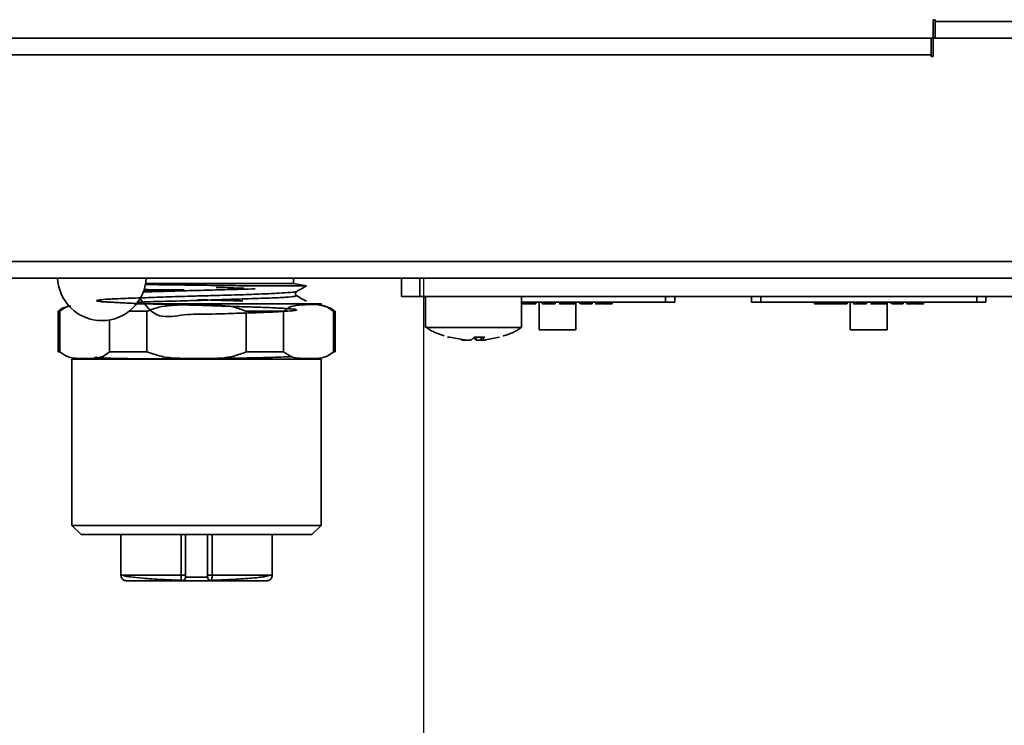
# Model space of a CAD drawing. Header units: millimetres. Extents: x 0 to 420, y 0 to 297.
# Tile 14 of 126: x 155 to 182, y 86 to 105. Entities that reach past the tile are written whole.
import ezdxf

# ---------------------------------------------------------------- set-up
doc = ezdxf.new("R2010")
doc.units = ezdxf.units.MM
doc.linetypes.add('CENTERX2', pattern=[20.32, 12.7, -2.54, 2.54, -2.54])

msp = doc.modelspace()

# ---------------------------------------------------------------- linework, layer by layer
at = {"color": 7, "linetype": 'Continuous', "lineweight": 35}
for p, q in [((180.2519, 104.7818), (180.2019, 104.7818)), ((180.2019, 104.7818), (180.2019, 104.2818)), ((180.2519, 104.7818), (180.2519, 104.7318)), ((180.2519, 104.7318), (200.9019, 104.7318)), ((180.2519, 104.7318), (180.2519, 104.2818)), ((180.2019, 104.2818), (154.3519, 104.2818)), ((180.1518, 103.8318), (180.1518, 104.2818)), ((180.2018, 103.7818), (180.2018, 104.2818)), ((203.4018, 104.2818), (180.2018, 104.2818)), ((180.1518, 103.8318), (154.4018, 103.8318)), ((180.1518, 103.7818), (180.1518, 103.8318)), ((180.1518, 103.7818), (180.2018, 103.7818)), ((81.8518, 98.2318), (203.4519, 98.2318)), ((203.4519, 97.7818), (81.8518, 97.7818)), ((158.9391, 97.6308), (158.8702, 97.6308)), ((158.9391, 97.6308), (158.8719, 97.607)), ((162.8766, 97.6308), (162.8766, 97.7818)), ((163.2163, 97.5709), (162.8766, 97.6308)), ((165.8019, 97.2818), (165.8019, 97.7818)), ((166.3019, 97.7818), (166.3019, 97.2818)), ((159.1635, 97.4308), (158.8016, 97.4308)), ((159.1626, 97.4594), (159.1626, 97.4308)), ((163.0393, 97.0808), (162.9433, 97.0808)), ((166.3019, 97.2818), (165.8019, 97.2818)), ((197.4019, 97.2818), (166.3019, 97.2818)), ((166.4519, 97.2818), (166.4519, 96.4463)), ((169.0519, 96.4463), (169.0519, 97.2818)), ((172.9522, 97.1317), (169.0519, 97.1317)), ((169.0519, 97.0817), (169.0519, 97.1317)), ((169.0519, 97.0817), (169.1755, 97.0817)), ((169.0519, 97.0817), (169.0519, 97.0817)), ((169.1755, 97.0817), (169.1755, 97.1317)), ((169.1755, 97.0817), (169.233, 97.0817)), ((169.233, 97.0817), (169.233, 97.1317)), ((169.233, 97.0817), (169.2748, 97.0817)), ((169.2748, 97.0817), (169.2748, 97.1317)), ((169.2905, 97.0817), (169.2905, 97.1317)), ((169.2905, 97.0817), (169.3165, 97.0817)), ((169.3165, 97.0817), (169.3165, 97.1317)), ((169.3202, 97.0817), (169.3202, 97.1317)), ((169.3505, 97.0755), (169.3505, 97.0817)), ((169.4101, 97.0817), (169.4101, 97.1317)), ((169.4101, 97.0817), (169.4316, 97.0817)), ((169.4316, 97.0817), (169.4316, 97.1317)), ((169.4316, 97.0817), (169.4389, 97.0817)), ((169.4389, 97.0817), (169.4389, 97.1317)), ((169.5272, 96.3817), (169.5272, 97.1317)), ((169.6104, 97.0817), (169.6104, 97.1317)), ((169.7772, 97.0817), (169.7772, 97.1317)), ((169.9368, 97.0755), (169.9368, 97.0817)), ((169.9557, 97.0755), (169.9557, 97.1317)), ((169.9641, 97.0817), (169.9641, 97.1317)), ((170.0891, 97.1317), (170.0891, 97.0817)), ((170.1026, 97.0817), (170.1026, 97.1317)), ((170.1026, 97.0817), (170.2025, 97.0817)), ((170.2025, 97.1317), (170.2025, 97.0817)), ((170.2091, 97.0817), (170.2091, 97.1317)), ((170.2234, 97.0817), (170.2234, 97.1317)), ((170.2234, 97.0817), (170.2364, 97.0817)), ((170.2364, 97.0817), (170.2364, 97.1317)), ((170.2364, 97.0817), (170.2437, 97.0817)), ((170.2437, 97.0817), (170.2437, 97.1317)), ((170.2516, 97.0817), (170.2516, 97.1317)), ((170.2542, 97.0817), (170.4465, 97.0817)), ((170.4465, 97.0817), (170.4465, 97.1317)), ((170.4465, 97.0817), (170.4608, 97.0817)), ((170.4608, 97.0817), (170.4608, 97.1317)), ((170.4753, 97.0817), (170.4753, 97.1317)), ((170.4753, 97.0817), (170.5026, 97.0817)), ((170.5026, 97.0817), (170.5026, 97.1317)), ((170.5068, 97.0817), (170.5068, 97.1317)), ((170.5272, 96.3817), (170.5272, 97.1317)), ((170.634, 97.0817), (170.634, 97.1317)), ((170.6498, 97.0817), (170.6498, 97.1317)), ((170.8094, 97.0817), (170.8094, 97.1317)), ((170.9632, 97.0817), (170.9632, 97.1317)), ((171.0615, 97.0817), (171.0615, 97.1317)), ((171.158, 97.0817), (171.158, 97.1317)), ((171.2183, 97.0817), (171.2183, 97.1317)), ((171.2198, 97.0817), (171.2198, 97.1317)), ((171.2213, 97.0817), (171.2213, 97.1317)), ((171.3636, 97.0817), (171.3636, 97.1317)), ((171.3636, 97.0817), (171.4342, 97.0817)), ((171.4342, 97.0817), (171.4342, 97.1317)), ((171.4499, 97.0817), (171.4499, 97.1317)), ((171.4672, 97.0817), (171.4672, 97.1317)), ((171.4672, 97.0817), (171.4845, 97.0817)), ((171.4845, 97.0817), (171.4845, 97.1317)), ((171.4953, 97.0817), (171.4953, 97.1317)), ((171.4974, 97.0817), (171.4974, 97.1317)), ((171.5057, 97.0817), (171.5057, 97.1317)), ((173.2022, 97.1317), (172.9522, 97.1317)), ((173.2022, 97.2818), (173.2022, 97.1317)), ((175.2822, 97.1317), (175.2822, 97.2818)), ((181.3822, 97.1317), (175.5322, 97.1317)), ((176.9914, 97.0817), (176.9914, 97.1317)), ((176.9914, 97.0817), (177.1212, 97.0817)), ((177.0582, 97.0817), (177.0582, 97.0755)), ((177.1229, 97.1317), (177.1229, 97.0817)), ((177.1324, 97.0817), (177.1324, 97.1317)), ((177.1324, 97.0817), (177.2, 97.0817)), ((177.1482, 97.0817), (177.187, 97.0817)), ((177.2, 97.0817), (177.2, 97.1317)), ((177.2, 97.0817), (177.2618, 97.0817)), ((177.2618, 97.0817), (177.2618, 97.1317)), ((177.2618, 97.0817), (177.4819, 97.0817)), ((177.4819, 97.0817), (177.4819, 97.1317)), ((177.4819, 97.0817), (177.6055, 97.0817)), ((177.6055, 97.0817), (177.6055, 97.1317)), ((177.6055, 97.0817), (177.663, 97.0817)), ((177.663, 97.0817), (177.663, 97.1317)), ((177.663, 97.0817), (177.7048, 97.0817)), ((177.7048, 97.0817), (177.7048, 97.1317)), ((177.7205, 97.0817), (177.7205, 97.1317)), ((177.7205, 97.0817), (177.7465, 97.0817)), ((177.7465, 97.0817), (177.7465, 97.1317)), ((177.7502, 97.0817), (177.7502, 97.1317)), ((177.7805, 97.0755), (177.7805, 97.0817)), ((177.8401, 97.0817), (177.8401, 97.1317)), ((177.8401, 97.0817), (177.8616, 97.0817)), ((177.8616, 97.0817), (177.8616, 97.1317)), ((177.8616, 97.0817), (177.8689, 97.0817)), ((177.8689, 97.0817), (177.8689, 97.1317)), ((177.9572, 96.3817), (177.9572, 97.1317)), ((178.0404, 97.0817), (178.0404, 97.1317)), ((178.2072, 97.0817), (178.2072, 97.1317)), ((178.3668, 97.0755), (178.3668, 97.0817)), ((178.3857, 97.0755), (178.3857, 97.1317)), ((178.3941, 97.0817), (178.3941, 97.1317)), ((178.5191, 97.1317), (178.5191, 97.0817)), ((178.5326, 97.0817), (178.5326, 97.1317)), ((178.5326, 97.0817), (178.6325, 97.0817)), ((178.6325, 97.1317), (178.6325, 97.0817)), ((178.6391, 97.0817), (178.6391, 97.1317)), ((178.6534, 97.0817), (178.6534, 97.1317)), ((178.6534, 97.0817), (178.6664, 97.0817)), ((178.6664, 97.0817), (178.6664, 97.1317)), ((178.6664, 97.0817), (178.6737, 97.0817)), ((178.6737, 97.0817), (178.6737, 97.1317)), ((178.6816, 97.0817), (178.6816, 97.1317)), ((178.6842, 97.0817), (178.8765, 97.0817)), ((178.8765, 97.0817), (178.8765, 97.1317)), ((178.8765, 97.0817), (178.8908, 97.0817)), ((178.8908, 97.0817), (178.8908, 97.1317)), ((178.9053, 97.0817), (178.9053, 97.1317)), ((178.9053, 97.0817), (178.9326, 97.0817)), ((178.9326, 97.0817), (178.9326, 97.1317)), ((178.9368, 97.0817), (178.9368, 97.1317)), ((178.9572, 96.3817), (178.9572, 97.1317)), ((179.064, 97.0817), (179.064, 97.1317)), ((179.0798, 97.0817), (179.0798, 97.1317)), ((179.2394, 97.0817), (179.2394, 97.1317)), ((179.3933, 97.0817), (179.3933, 97.1317)), ((179.4915, 97.0817), (179.4915, 97.1317)), ((179.588, 97.0817), (179.588, 97.1317)), ((179.6483, 97.0817), (179.6483, 97.1317)), ((179.6498, 97.0817), (179.6498, 97.1317)), ((179.6513, 97.0817), (179.6513, 97.1317)), ((179.7936, 97.0817), (179.7936, 97.1317)), ((179.7936, 97.0817), (179.8642, 97.0817)), ((179.8642, 97.0817), (179.8642, 97.1317)), ((179.8799, 97.0817), (179.8799, 97.1317)), ((179.8972, 97.0817), (179.8972, 97.1317)), ((179.8972, 97.0817), (179.9145, 97.0817)), ((179.9145, 97.0817), (179.9145, 97.1317)), ((179.9253, 97.0817), (179.9253, 97.1317)), ((179.9274, 97.0817), (179.9274, 97.1317)), ((179.9357, 97.0817), (179.9357, 97.1317)), ((181.6322, 97.1317), (181.3822, 97.1317)), ((181.6322, 97.2818), (181.6322, 97.1317)), ((156.5016, 96.8808), (156.5016, 95.7808)), ((156.5474, 96.8808), (156.5474, 95.7808)), ((158.9053, 96.8808), (158.9053, 95.7808)), ((161.5979, 95.7808), (161.5979, 96.8808)), ((162.6095, 96.8808), (162.6095, 95.7808)), ((163.9558, 95.7808), (163.9558, 96.8808)), ((164.0016, 95.7808), (164.0016, 96.8808)), ((157.8937, 95.7808), (157.8937, 96.6476)), ((170.5272, 96.3817), (169.5272, 96.3817)), ((178.9572, 96.3817), (177.9572, 96.3817)), ((167.1154, 96.1838), (167.0449, 96.1838)), ((167.1154, 96.1838), (167.4955, 96.1044)), ((168.0599, 96.1838), (167.7683, 96.1838)), ((167.9639, 96.1838), (167.9639, 96.1006)), ((168.0787, 96.1044), (168.4588, 96.1838)), ((156.5474, 95.7808), (156.5016, 95.7808)), ((158.9053, 95.7808), (157.8937, 95.7808)), ((162.6095, 95.7808), (161.5979, 95.7808)), ((163.9336, 95.7719), (163.9684, 95.7808)), ((156.8766, 95.5808), (156.8766, 91.0808)), ((163.6266, 91.0808), (163.6266, 95.5808)), ((156.8766, 91.0808), (157.1266, 90.8308)), ((163.3766, 90.8308), (163.6266, 91.0808)), ((160.2516, 90.8308), (157.1266, 90.8308)), ((158.2016, 90.8308), (158.2016, 89.7308)), ((159.9516, 90.8308), (159.9516, 89.7308)), ((160.5516, 89.7308), (160.5516, 90.8308)), ((162.3016, 89.7308), (162.3016, 90.8308)), ((159.8311, 89.7308), (158.2016, 89.7308)), ((159.9727, 89.6808), (160.5347, 89.6808)), ((162.1083, 89.6955), (162.2746, 89.7308))]:
    msp.add_line(p, q, dxfattribs=at)
at = {"color": 7, "linetype": 'CENTERX2'}
for p, q in [((81.4018, 97.7818), (166.4018, 97.7818)), ((166.4018, 97.7818), (166.4018, 22.7818))]:
    msp.add_line(p, q, dxfattribs=at)
at = {"color": 8, "linetype": 'Continuous', "lineweight": 35}
for p, q in [((172.9522, 97.1317), (172.9522, 97.2818)), ((175.5322, 97.2818), (175.5322, 97.1317)), ((181.3822, 97.1317), (181.3822, 97.2818)), ((167.8273, 96.1044), (167.8273, 96.1838)), ((167.9681, 96.1838), (167.9681, 96.1044)), ((159.8311, 90.8308), (159.8311, 89.7308)), ((160.6721, 89.7308), (160.6721, 90.8308)), ((159.9516, 89.6808), (159.9727, 89.6808)), ((160.5347, 89.6808), (160.5516, 89.6808))]:
    msp.add_line(p, q, dxfattribs=at)
at = {"color": 7, "linetype": 'Continuous', "lineweight": 35, "flags": 128}
for points in [[(162.8766, 97.6308), (162.8693, 97.6308), (162.76, 97.6308), (162.5249, 97.6308), (162.1759, 97.6308), (161.7303, 97.6308), (161.2106, 97.6308), (160.6428, 97.6308), (160.0554, 97.6308), (159.4779, 97.6308), (158.9391, 97.6308)], [(159.1626, 97.4594), (159.1911, 97.4594), (159.2724, 97.4594), (159.3941, 97.4594), (159.5376, 97.4594), (159.6811, 97.4594), (159.8028, 97.4594), (159.884, 97.4594), (159.9126, 97.4594)], [(175.5322, 97.1317), (175.4834, 97.1317), (175.4365, 97.1317), (175.3933, 97.1317), (175.3554, 97.1317), (175.3243, 97.1317), (175.3012, 97.1317), (175.287, 97.1317), (175.2822, 97.1317)], [(156.5016, 96.8808), (156.5045, 96.8808), (156.5131, 96.8808), (156.5274, 96.8808), (156.5474, 96.8808)], [(158.4214, 96.8808), (158.505, 96.8808), (158.636, 96.8808), (158.7695, 96.8808), (158.9053, 96.8808)], [(161.5979, 96.8808), (161.7337, 96.8808), (161.8672, 96.8808), (161.9982, 96.8808), (162.1266, 96.8808), (162.2521, 96.8808), (162.3746, 96.8808), (162.4938, 96.8808), (162.6095, 96.8808)], [(163.9558, 96.8808), (163.9758, 96.8808), (163.9901, 96.8808), (163.9987, 96.8808), (164.0016, 96.8808)], [(164.0016, 95.7808), (164.0009, 95.7808), (163.9987, 95.7808), (163.9952, 95.7808), (163.9901, 95.7808), (163.9837, 95.7808), (163.9758, 95.7808), (163.9665, 95.7808), (163.9558, 95.7808)], [(156.8766, 95.5808), (156.9415, 95.5808), (157.1335, 95.5808), (157.4454, 95.5808), (157.8651, 95.5808), (158.3766, 95.5808), (158.96, 95.5808), (159.5932, 95.5808), (160.2516, 95.5808), (160.91, 95.5808), (161.5432, 95.5808), (162.1267, 95.5808), (162.6381, 95.5808), (163.0578, 95.5808), (163.3697, 95.5808), (163.5618, 95.5808), (163.6266, 95.5808)], [(163.6266, 91.0808), (163.6113, 91.0808), (163.4899, 91.0808), (163.2514, 91.0808), (162.9045, 91.0808), (162.4618, 91.0808), (161.9391, 91.0808), (161.3555, 91.0808), (160.7319, 91.0808), (160.091, 91.0808), (159.4559, 91.0808), (158.8496, 91.0808), (158.2939, 91.0808), (157.809, 91.0808), (157.4124, 91.0808), (157.1184, 91.0808), (156.9376, 91.0808), (156.8766, 91.0808), (156.8766, 91.0808)], [(163.3766, 90.8308), (163.3166, 90.8308), (163.1387, 90.8308), (162.8499, 90.8308), (162.4613, 90.8308), (161.9878, 90.8308), (161.4475, 90.8308), (160.8613, 90.8308), (160.2516, 90.8308)], [(162.3016, 89.7308), (162.2719, 89.7308), (162.1835, 89.7308), (162.0392, 89.7308), (161.8429, 89.7308), (161.6005, 89.7308), (161.319, 89.7308), (161.0065, 89.7308), (160.6721, 89.7308)]]:
    msp.add_lwpolyline(points, dxfattribs=at)
at = {"color": 7, "linetype": 'Continuous', "lineweight": 35}
for centre, radius, start, end in [((157.6868, 97.8297), 1.2, 182.2878, 357.7122), ((167.5294, 96.367), 0.301, 299.25256, 322.52768), ((167.9647, 96.3531), 0.2842, 221.49559, 241.07072), ((167.821, 96.367), 0.301, 299.25256, 322.52768)]:
    msp.add_arc(centre, radius, start, end, dxfattribs=at)
for points, knots in [([(161.8362, 97.5691), (161.5978, 97.5721), (161.2741, 97.5762), (160.8923, 97.581), (160.7632, 97.5826), (160.5981, 97.5847), (160.2068, 97.5897), (159.5541, 97.5971), (159.0997, 97.6037), (158.8719, 97.607)], [0, 0, 0, 0, 0.25061772, 0.34027014, 0.3720943, 0.37600498, 0.50016275, 0.74933012, 1, 1, 1, 1]), ([(158.7083, 97.2444), (158.869, 97.0357), (159.1702, 96.6447), (159.9212, 96.8138), (160.6041, 96.7992), (161.2781, 96.8265), (161.8816, 96.8416), (162.3849, 96.8652), (162.754, 96.8879), (162.953, 96.906), (162.9799, 96.9232), (162.8371, 96.9458), (162.5307, 96.9684), (162.0694, 96.9869), (161.4938, 97.0044), (160.8409, 97.0271), (160.1489, 97.0493), (159.4638, 97.0672), (158.8302, 97.0853), (158.2853, 97.1081), (157.9537, 97.126), (157.747, 97.1381), (157.5946, 97.1501), (157.5144, 97.1659), (157.593, 97.1885), (157.7889, 97.2071), (158.0281, 97.2194), (158.3176, 97.2314), (158.7903, 97.2471), (159.4182, 97.2689), (159.9515, 97.2876), (160.4103, 97.3), (160.8678, 97.3122), (161.451, 97.3284), (162.0325, 97.35), (162.5057, 97.3734), (162.8123, 97.3904), (162.9573, 97.404), (162.9463, 97.4127), (162.9444, 97.4141)], [0, 0, 0, 0, 0.0343475, 0.0643464, 0.0942984, 0.1242661, 0.1542809, 0.1842901, 0.2142486, 0.244198, 0.2741998, 0.30422, 0.3342025, 0.3641668, 0.3941677, 0.4241754, 0.4541509, 0.4841339, 0.514149, 0.544148, 0.5741018, 0.5849311, 0.6041318, 0.6341478, 0.6641554, 0.6941105, 0.7051244, 0.7241197, 0.7541226, 0.7841428, 0.8141229, 0.8243141, 0.8441408, 0.8741404, 0.9041502, 0.9341281, 0.9641096, 0.9941226, 1, 1, 1, 1]), ([(161.838, 97.4907), (161.7137, 97.4869), (161.5211, 97.4811), (161.2147, 97.4724), (160.9292, 97.4642), (160.5082, 97.4526), (160.0147, 97.4399), (159.5918, 97.4284), (159.3342, 97.4211), (159.1866, 97.4168), (159.0729, 97.4134), (159.0014, 97.4113), (158.9793, 97.4106), (158.9592, 97.41), (158.8958, 97.4082), (158.8371, 97.4064), (158.7906, 97.4051)], [0, 0, 0, 0, 0.13417546, 0.20798326, 0.3080284, 0.41288879, 0.60821836, 0.76716189, 0.81382969, 0.86017807, 0.91385539, 0.92916454, 0.93393648, 0.93678653, 0.94999944, 1, 1, 1, 1]), ([(158.8165, 97.4556), (158.8503, 97.4557), (158.9255, 97.4561), (159.0427, 97.4566), (159.1283, 97.4569), (159.159, 97.4571), (159.1626, 97.4571)], [0, 0, 0, 0, 0.2771794, 0.6164649, 0.9557441, 1, 1, 1, 1]), ([(158.8248, 97.4719), (158.8957, 97.469), (158.9959, 97.465), (159.1206, 97.4608), (159.1571, 97.4595)], [0, 0, 0, 0, 0.70768752, 1, 1, 1, 1]), ([(161.5289, 97.5041), (161.457, 97.5067), (161.256, 97.5141), (160.9933, 97.5234), (160.8118, 97.5292), (160.7801, 97.5302)], [0, 0, 0, 0, 0.3147474, 0.8803947, 1, 1, 1, 1]), ([(163.2258, 97.5691), (163.203, 97.5691), (163.1573, 97.5691), (162.8628, 97.5691), (162.4299, 97.5691), (162.0341, 97.5691), (161.8362, 97.5691)], [0, 0, 0, 0, 0.25000062, 0.50000159, 0.75000107, 1, 1, 1, 1]), ([(162.9637, 97.3028), (162.9549, 97.3097), (162.9373, 97.3237), (162.9276, 97.3597), (162.9369, 97.3958), (162.9543, 97.41), (162.9631, 97.4171)], [0, 0, 0, 0, 0.2512457, 0.5000807, 0.7488592, 1, 1, 1, 1]), ([(162.955, 97.4122), (163, 97.4383), (163.0901, 97.4903), (163.1802, 97.5424), (163.2252, 97.5685)], [0, 0, 0, 0, 0.4999778, 1, 1, 1, 1]), ([(160.2516, 97.0808), (159.966, 97.0808), (159.3739, 97.0808), (158.8403, 97.0808), (158.5641, 97.0808)], [0, 0, 0, 0, 0.4823618, 1, 1, 1, 1]), ([(158.6244, 97.0808), (158.7076, 97.0808), (159.0695, 97.0808), (159.9027, 97.0808), (160.6049, 97.0808), (160.956, 97.0808)], [0, 0, 0, 0, 0.130063, 0.56503596, 1, 1, 1, 1]), ([(162.9473, 97.3086), (162.9457, 97.3007), (162.9424, 97.2849), (162.6851, 97.2595), (162.2319, 97.2402), (161.6264, 97.2216), (160.9205, 97.1967), (160.1755, 97.1705), (159.4328, 97.1526), (158.9068, 97.1381), (158.688, 97.1288), (158.6482, 97.1271)], [0, 0, 0, 0, 0.1185245, 0.2380447, 0.3582276, 0.4943795, 0.6055658, 0.7286819, 0.8561275, 0.973827, 1, 1, 1, 1]), ([(160.2516, 97.0808), (160.2516, 97.0798), (160.2516, 97.0782), (160.2516, 97.0678), (160.2516, 97.0631)], [0, 0, 0, 0, 0.5538761, 1, 1, 1, 1]), ([(160.2876, 97.195), (160.3242, 97.194), (160.4337, 97.1911), (160.6277, 97.1861), (160.9192, 97.1782), (161.2212, 97.1697), (161.426, 97.1636), (161.5059, 97.1612)], [0, 0, 0, 0, 0.08707422, 0.26062091, 0.4627544, 0.79058689, 1, 1, 1, 1]), ([(160.956, 97.0808), (161.3163, 97.0808), (162.0268, 97.0808), (162.7624, 97.0808), (162.9204, 97.0808), (162.9922, 97.0808)], [0, 0, 0, 0, 0.3594997, 0.7091474, 1, 1, 1, 1]), ([(162.9424, 97.0808), (162.887, 97.0808), (162.7791, 97.0808), (162.457, 97.0808), (162.0168, 97.0808), (161.6444, 97.0808), (161.4143, 97.0808), (161.3844, 97.0808)], [0, 0, 0, 0, 0.2474649, 0.48166328, 0.71577309, 0.96298317, 1, 1, 1, 1]), ([(162.6095, 96.8808), (162.663, 96.9221), (162.7698, 97.0047), (162.9982, 97.0544), (163.3374, 97.0635), (163.6877, 97.081), (163.902, 96.9209), (163.9558, 96.8808)], [0, 0, 0, 0, 0.1252819, 0.2500592, 0.5000573, 0.8745035, 1, 1, 1, 1]), ([(163.2257, 97.1517), (163.1801, 97.1781), (163.0889, 97.2308), (162.9977, 97.2835), (162.9521, 97.3098)], [0, 0, 0, 0, 0.5000176, 1, 1, 1, 1]), ([(163.6124, 97.0805), (163.617, 97.0806), (163.6411, 97.0811), (163.581, 97.0807), (163.4518, 97.0808), (163.4293, 97.0808)], [0, 0, 0, 0, 0.1651106, 0.8547608, 1, 1, 1, 1]), ([(163.6822, 97.0267), (163.673, 97.0297), (163.6461, 97.0383), (163.5986, 97.048), (163.5548, 97.0585), (163.5447, 97.0611), (163.5383, 97.0628), (163.5325, 97.0645), (163.5276, 97.066), (163.5235, 97.0674), (163.5154, 97.0707), (163.5156, 97.0718), (163.5158, 97.0727)], [0, 0, 0, 0, 0.2284573, 0.6663786, 0.7280984, 0.7524983, 0.7734655, 0.7923256, 0.8109656, 0.8314803, 0.8555349, 1, 1, 1, 1]), ([(169.2748, 97.0817), (169.2779, 97.0817), (169.2836, 97.0817), (169.2884, 97.0817), (169.2905, 97.0817)], [0, 0, 0, 0, 0.55909137, 1, 1, 1, 1]), ([(169.3165, 97.0817), (169.3173, 97.0817), (169.3188, 97.0817), (169.3202, 97.0817), (169.3201, 97.0817), (169.3201, 97.0817)], [0, 0, 0, 0, 0.4321493, 0.8424589, 1, 1, 1, 1]), ([(169.328, 97.0817), (169.3285, 97.0817), (169.3546, 97.0817), (169.3826, 97.0817), (169.4101, 97.0817)], [0, 0, 0, 0, 0.0155549, 1, 1, 1, 1]), ([(169.6104, 97.0817), (169.6132, 97.0817), (169.6174, 97.0817), (169.6754, 97.0817), (169.7292, 97.0817), (169.7612, 97.0817), (169.7772, 97.0817)], [0, 0, 0, 0, 0.5002178, 0.7499102, 0.8747197, 1, 1, 1, 1]), ([(169.7772, 97.0817), (169.8059, 97.0817), (169.8492, 97.0817), (169.8947, 97.0817), (169.9299, 97.0817), (169.9525, 97.0817), (169.9546, 97.0817), (169.9556, 97.0817)], [0, 0, 0, 0, 0.2484346, 0.3738346, 0.4993828, 0.7491405, 1, 1, 1, 1]), ([(170.0897, 97.0817), (170.0895, 97.0817), (170.089, 97.0817), (170.0908, 97.0817), (170.0953, 97.0817), (170.0997, 97.0817), (170.1026, 97.0817)], [0, 0, 0, 0, 0.1088911, 0.3332045, 0.5533568, 1, 1, 1, 1]), ([(170.2027, 97.0817), (170.2026, 97.0817), (170.2025, 97.0817), (170.2029, 97.0817), (170.2035, 97.0817), (170.2049, 97.0817), (170.2073, 97.0817), (170.2086, 97.0817), (170.2091, 97.0817)], [0, 0, 0, 0, 0.2365764, 0.5210239, 0.6667384, 0.8072977, 0.9043264, 1, 1, 1, 1]), ([(170.2091, 97.0817), (170.2113, 97.0817), (170.2156, 97.0817), (170.2193, 97.0817), (170.2219, 97.0817), (170.2234, 97.0817)], [0, 0, 0, 0, 0.27581, 0.5605878, 1, 1, 1, 1]), ([(170.2437, 97.0817), (170.246, 97.0817), (170.2498, 97.0817), (170.2502, 97.0817), (170.2504, 97.0817)], [0, 0, 0, 0, 0.61971751, 1, 1, 1, 1]), ([(170.4608, 97.0817), (170.4616, 97.0817), (170.4627, 97.0817), (170.4651, 97.0817), (170.4666, 97.0817), (170.4675, 97.0817), (170.4687, 97.0817), (170.47, 97.0817), (170.4713, 97.0817), (170.4732, 97.0817), (170.4745, 97.0817), (170.4753, 97.0817)], [0, 0, 0, 0, 0.2451396, 0.3784585, 0.4223059, 0.4622088, 0.4989166, 0.5730011, 0.6588511, 0.7890222, 1, 1, 1, 1]), ([(170.5026, 97.0817), (170.5046, 97.0817), (170.5072, 97.0817), (170.5063, 97.0817), (170.5062, 97.0817)], [0, 0, 0, 0, 0.8035495, 1, 1, 1, 1]), ([(170.6498, 97.0817), (170.6525, 97.0817), (170.6559, 97.0817), (170.698, 97.0817), (170.7275, 97.0817), (170.7662, 97.0817), (170.795, 97.0817), (170.8094, 97.0817)], [0, 0, 0, 0, 0.4992214, 0.6246576, 0.7496908, 0.874964, 1, 1, 1, 1]), ([(170.8094, 97.0817), (170.8345, 97.0817), (170.8723, 97.0817), (170.9114, 97.0817), (170.9555, 97.0817), (170.9598, 97.0817), (170.9632, 97.0817)], [0, 0, 0, 0, 0.2491271, 0.3749091, 0.5009317, 1, 1, 1, 1]), ([(171.0615, 97.0817), (171.0595, 97.0817), (171.057, 97.0817), (171.0843, 97.0817), (171.1146, 97.0817), (171.1406, 97.0817), (171.158, 97.0817)], [0, 0, 0, 0, 0.5003897, 0.6252701, 0.750286, 1, 1, 1, 1]), ([(171.158, 97.0817), (171.1645, 97.0817), (171.1776, 97.0817), (171.2004, 97.0817), (171.2165, 97.0817), (171.2176, 97.0817), (171.2183, 97.0817)], [0, 0, 0, 0, 0.12506709, 0.2497898, 0.49859354, 1, 1, 1, 1]), ([(171.2381, 97.0817), (171.2388, 97.0817), (171.2404, 97.0817), (171.2612, 97.0817), (171.3044, 97.0817), (171.3399, 97.0817), (171.3636, 97.0817)], [0, 0, 0, 0, 0.1849575, 0.3889633, 0.5919002, 1, 1, 1, 1]), ([(171.4342, 97.0817), (171.4358, 97.0817), (171.4382, 97.0817), (171.4404, 97.0817), (171.4429, 97.0817), (171.445, 97.0817), (171.4465, 97.0817), (171.4473, 97.0817), (171.4482, 97.0817), (171.449, 97.0817), (171.4495, 97.0817), (171.4499, 97.0817)], [0, 0, 0, 0, 0.4997301, 0.7496601, 0.8742803, 0.9371764, 0.9677604, 0.9849052, 0.9884801, 0.9919077, 1, 1, 1, 1]), ([(171.4499, 97.0817), (171.4529, 97.0817), (171.4591, 97.0817), (171.464, 97.0817), (171.466, 97.0817), (171.4672, 97.0817)], [0, 0, 0, 0, 0.2740861, 0.5568613, 1, 1, 1, 1]), ([(171.4845, 97.0817), (171.4868, 97.0817), (171.4901, 97.0817), (171.4944, 97.0817), (171.4947, 97.0817), (171.4949, 97.0817)], [0, 0, 0, 0, 0.5929654, 0.8253326, 1, 1, 1, 1]), ([(171.4974, 97.0817), (171.4997, 97.0817), (171.5032, 97.0817), (171.505, 97.0817), (171.5059, 97.0817), (171.5056, 97.0817), (171.5056, 97.0817)], [0, 0, 0, 0, 0.5567794, 0.8660328, 0.9915968, 1, 1, 1, 1]), ([(177.123, 97.0817), (177.1231, 97.0817), (177.1232, 97.0817), (177.1253, 97.0817), (177.1288, 97.0817), (177.1312, 97.0817), (177.1324, 97.0817)], [0, 0, 0, 0, 0.2216097, 0.4799771, 0.728849, 1, 1, 1, 1]), ([(177.7048, 97.0817), (177.7079, 97.0817), (177.7136, 97.0817), (177.7184, 97.0817), (177.7205, 97.0817)], [0, 0, 0, 0, 0.55911605, 1, 1, 1, 1]), ([(177.7465, 97.0817), (177.7473, 97.0817), (177.7488, 97.0817), (177.7502, 97.0817), (177.7501, 97.0817), (177.7501, 97.0817)], [0, 0, 0, 0, 0.4322798, 0.8424678, 1, 1, 1, 1]), ([(177.758, 97.0817), (177.7585, 97.0817), (177.7846, 97.0817), (177.8126, 97.0817), (177.8401, 97.0817)], [0, 0, 0, 0, 0.015544, 1, 1, 1, 1]), ([(178.0404, 97.0817), (178.0432, 97.0817), (178.0474, 97.0817), (178.1054, 97.0817), (178.1592, 97.0817), (178.1912, 97.0817), (178.2072, 97.0817)], [0, 0, 0, 0, 0.500217, 0.7499064, 0.8747199, 1, 1, 1, 1]), ([(178.2072, 97.0817), (178.2359, 97.0817), (178.2792, 97.0817), (178.3247, 97.0817), (178.3599, 97.0817), (178.3825, 97.0817), (178.3846, 97.0817), (178.3856, 97.0817)], [0, 0, 0, 0, 0.2484346, 0.3738301, 0.4993818, 0.7491415, 1, 1, 1, 1]), ([(178.5197, 97.0817), (178.5195, 97.0817), (178.519, 97.0817), (178.5208, 97.0817), (178.5253, 97.0817), (178.5297, 97.0817), (178.5326, 97.0817)], [0, 0, 0, 0, 0.10888701, 0.3331532, 0.55337355, 1, 1, 1, 1]), ([(178.6327, 97.0817), (178.6326, 97.0817), (178.6325, 97.0817), (178.6329, 97.0817), (178.6335, 97.0817), (178.6349, 97.0817), (178.6373, 97.0817), (178.6386, 97.0817), (178.6391, 97.0817)], [0, 0, 0, 0, 0.2365855, 0.5210422, 0.6667615, 0.8073779, 0.9044097, 1, 1, 1, 1]), ([(178.6391, 97.0817), (178.6413, 97.0817), (178.6456, 97.0817), (178.6493, 97.0817), (178.6519, 97.0817), (178.6534, 97.0817)], [0, 0, 0, 0, 0.2758442, 0.5606086, 1, 1, 1, 1]), ([(178.6737, 97.0817), (178.676, 97.0817), (178.6798, 97.0817), (178.6802, 97.0817), (178.6804, 97.0817)], [0, 0, 0, 0, 0.61970607, 1, 1, 1, 1]), ([(178.8908, 97.0817), (178.8916, 97.0817), (178.8927, 97.0817), (178.8951, 97.0817), (178.8966, 97.0817), (178.8975, 97.0817), (178.8987, 97.0817), (178.9, 97.0817), (178.9013, 97.0817), (178.9032, 97.0817), (178.9045, 97.0817), (178.9053, 97.0817)], [0, 0, 0, 0, 0.2451388, 0.3784573, 0.4222361, 0.4622146, 0.4989222, 0.5730066, 0.6588563, 0.7889828, 1, 1, 1, 1]), ([(178.9326, 97.0817), (178.9346, 97.0817), (178.9372, 97.0817), (178.9363, 97.0817), (178.9362, 97.0817)], [0, 0, 0, 0, 0.803553, 1, 1, 1, 1]), ([(179.0798, 97.0817), (179.0825, 97.0817), (179.0858, 97.0817), (179.128, 97.0817), (179.1575, 97.0817), (179.1962, 97.0817), (179.225, 97.0817), (179.2394, 97.0817)], [0, 0, 0, 0, 0.4992196, 0.6246583, 0.7496913, 0.8749642, 1, 1, 1, 1]), ([(179.2394, 97.0817), (179.2645, 97.0817), (179.3023, 97.0817), (179.3414, 97.0817), (179.3855, 97.0817), (179.3898, 97.0817), (179.3933, 97.0817)], [0, 0, 0, 0, 0.2491271, 0.3749091, 0.5009317, 1, 1, 1, 1]), ([(179.4915, 97.0817), (179.4895, 97.0817), (179.487, 97.0817), (179.5143, 97.0817), (179.5446, 97.0817), (179.5706, 97.0817), (179.588, 97.0817)], [0, 0, 0, 0, 0.5003867, 0.6252717, 0.7502871, 1, 1, 1, 1]), ([(179.588, 97.0817), (179.5945, 97.0817), (179.6076, 97.0817), (179.6304, 97.0817), (179.6465, 97.0817), (179.6476, 97.0817), (179.6483, 97.0817)], [0, 0, 0, 0, 0.1250682, 0.249782, 0.498588, 1, 1, 1, 1]), ([(179.6696, 97.0817), (179.6702, 97.0817), (179.6718, 97.0817), (179.6913, 97.0817), (179.7343, 97.0817), (179.7699, 97.0817), (179.7936, 97.0817)], [0, 0, 0, 0, 0.136786, 0.3528489, 0.5677694, 1, 1, 1, 1]), ([(179.8642, 97.0817), (179.8658, 97.0817), (179.8682, 97.0817), (179.8704, 97.0817), (179.8729, 97.0817), (179.875, 97.0817), (179.8765, 97.0817), (179.8773, 97.0817), (179.8782, 97.0817), (179.879, 97.0817), (179.8795, 97.0817), (179.8799, 97.0817)], [0, 0, 0, 0, 0.499728, 0.749657, 0.8742766, 0.9371724, 0.9677564, 0.984896, 0.9884801, 0.9919077, 1, 1, 1, 1]), ([(179.8799, 97.0817), (179.8829, 97.0817), (179.8891, 97.0817), (179.894, 97.0817), (179.896, 97.0817), (179.8972, 97.0817)], [0, 0, 0, 0, 0.2740582, 0.5568608, 1, 1, 1, 1]), ([(179.9145, 97.0817), (179.9168, 97.0817), (179.9201, 97.0817), (179.9244, 97.0817), (179.9247, 97.0817), (179.9249, 97.0817)], [0, 0, 0, 0, 0.5929654, 0.8253326, 1, 1, 1, 1]), ([(179.9274, 97.0817), (179.9297, 97.0817), (179.9332, 97.0817), (179.935, 97.0817), (179.9359, 97.0817), (179.9357, 97.0817), (179.9356, 97.0817)], [0, 0, 0, 0, 0.5567794, 0.8660328, 0.9915968, 1, 1, 1, 1]), ([(156.8442, 97.0337), (156.7671, 97.0135), (156.61, 96.9723), (156.5592, 96.9256), (156.5333, 96.9019)], [0, 0, 0, 0, 0.490557, 1, 1, 1, 1]), ([(156.5474, 96.8808), (156.6008, 96.9234), (156.6904, 96.995), (156.7861, 97.0149), (156.8248, 97.023)], [0, 0, 0, 0, 0.5956874, 1, 1, 1, 1]), ([(158.9053, 96.8808), (159.0123, 96.9221), (159.226, 97.0047), (159.6825, 97.0542), (160.0239, 97.0596), (160.2516, 97.0631)], [0, 0, 0, 0, 0.2505356, 0.5000608, 1, 1, 1, 1]), ([(160.2516, 97.0631), (160.4788, 97.0596), (160.82, 97.0542), (161.2766, 97.0049), (161.4908, 96.9222), (161.5979, 96.8808)], [0, 0, 0, 0, 0.4986635, 0.7492064, 1, 1, 1, 1]), ([(163.9699, 96.9019), (163.9446, 96.9257), (163.8976, 96.9698), (163.7501, 97.0088), (163.6822, 97.0267)], [0, 0, 0, 0, 0.5392497, 1, 1, 1, 1]), ([(169.0349, 96.4463), (169.0357, 96.4463), (169.0377, 96.4463), (168.875, 96.4463), (168.5856, 96.4463), (168.1963, 96.4463), (167.7583, 96.4463), (167.3197, 96.4463), (166.9283, 96.4463), (166.6354, 96.4463), (166.4682, 96.4463), (166.4682, 96.4463), (166.4682, 96.4463)], [0, 0, 0, 0, 0.0688357, 0.1762492, 0.2836628, 0.3910765, 0.4984906, 0.605904, 0.7133172, 0.8207308, 0.9281444, 1, 1, 1, 1]), ([(166.4687, 96.4471), (166.502, 96.4235), (166.6484, 96.3197), (166.8205, 96.2641), (166.9536, 96.221)], [0, 0, 0, 0, 0.227162, 1, 1, 1, 1]), ([(168.5516, 96.2143), (168.5553, 96.2152), (168.727, 96.2546), (168.8966, 96.3329), (169.0371, 96.4381), (169.0396, 96.44)], [0, 0, 0, 0, 0.021329, 0.9822338, 1, 1, 1, 1]), ([(167.4251, 96.1044), (167.4409, 96.1025), (167.4727, 96.0989), (167.51, 96.0966), (167.5351, 96.0969), (167.5382, 96.0994), (167.5398, 96.1006)], [0, 0, 0, 0, 0.25163672, 0.50336939, 0.75312974, 1, 1, 1, 1]), ([(167.6765, 96.1044), (167.671, 96.1025), (167.66, 96.0989), (167.6247, 96.0965), (167.5802, 96.097), (167.5349, 96.0999), (167.507, 96.103), (167.4955, 96.1044)], [0, 0, 0, 0, 0.2134947, 0.4270717, 0.6389616, 0.85012, 1, 1, 1, 1]), ([(167.8273, 96.1044), (167.8328, 96.1025), (167.8438, 96.0989), (167.8791, 96.0966), (167.922, 96.0968), (167.9536, 96.0992), (167.9685, 96.1003)], [0, 0, 0, 0, 0.2576724, 0.5154443, 0.7711799, 1, 1, 1, 1]), ([(168.0787, 96.1044), (168.0628, 96.1025), (168.0311, 96.0989), (167.9936, 96.0965), (167.9695, 96.097), (167.9614, 96.0999), (167.9662, 96.103), (167.9681, 96.1044)], [0, 0, 0, 0, 0.213489, 0.4270594, 0.6389565, 0.8501132, 1, 1, 1, 1]), ([(157.8937, 95.7808), (157.8386, 95.7394), (157.6694, 95.6124), (157.3609, 95.5991), (157.0431, 95.5998), (156.7654, 95.6291), (156.6207, 95.7297), (156.5474, 95.7808)], [0, 0, 0, 0, 0.1284793, 0.3948686, 0.6656408, 0.8304607, 1, 1, 1, 1]), ([(161.5979, 95.7808), (161.4878, 95.7394), (161.1494, 95.6124), (160.5323, 95.5991), (159.8968, 95.5998), (159.3413, 95.6291), (159.052, 95.7297), (158.9053, 95.7808)], [0, 0, 0, 0, 0.1284787, 0.3948688, 0.6656406, 0.8304608, 1, 1, 1, 1]), ([(163.9558, 95.7808), (163.9008, 95.7394), (163.7316, 95.6124), (163.4231, 95.5991), (163.1053, 95.5998), (162.8276, 95.6291), (162.6829, 95.7297), (162.6095, 95.7808)], [0, 0, 0, 0, 0.1284793, 0.3948683, 0.6656407, 0.8304612, 1, 1, 1, 1]), ([(157.485, 95.6349), (157.5952, 95.6267), (157.9352, 95.6016), (158.614, 95.5946), (159.171, 95.5949), (159.3781, 95.595)], [0, 0, 0, 0, 0.2315523, 0.7142199, 1, 1, 1, 1]), ([(159.3781, 95.595), (159.4665, 95.5949), (159.8842, 95.5942), (160.3322, 95.5991), (160.6853, 95.6031)], [0, 0, 0, 0, 0.2116177, 1, 1, 1, 1]), ([(160.6853, 95.6031), (160.7357, 95.6034), (161.0242, 95.6055), (161.5547, 95.6144), (162.2447, 95.6285), (162.6374, 95.644), (162.8321, 95.6517)], [0, 0, 0, 0, 0.0631578, 0.3616954, 0.6836067, 1, 1, 1, 1]), ([(158.2016, 90.8308), (158.0558, 90.8308), (157.6605, 90.8308), (157.4196, 90.8308), (157.4785, 90.8308), (157.4914, 90.8308)], [0, 0, 0, 0, 0.3135905, 0.8499554, 1, 1, 1, 1]), ([(158.3516, 89.5808), (158.3327, 89.5828), (158.3037, 89.5858), (158.2688, 89.6046), (158.2448, 89.6239), (158.2254, 89.6479), (158.2067, 89.6829), (158.2036, 89.7119), (158.2016, 89.7308)], [0, 0, 0, 0, 0.2394511, 0.3683531, 0.5000013, 0.6316419, 0.7605438, 1, 1, 1, 1]), ([(158.2286, 89.7308), (158.2664, 89.7168), (158.3073, 89.7016), (158.4438, 89.6873), (158.4543, 89.6862)], [0, 0, 0, 0, 0.9224887, 1, 1, 1, 1]), ([(158.4543, 89.6862), (158.5615, 89.6734), (158.7823, 89.6472), (159.2896, 89.6129), (159.6782, 89.5983), (159.865, 89.5913)], [0, 0, 0, 0, 0.3283929, 0.6769946, 1, 1, 1, 1]), ([(159.8516, 89.5808), (159.8499, 89.5816), (159.8464, 89.5834), (159.841, 89.5993), (159.8361, 89.6295), (159.8319, 89.6762), (159.8314, 89.7125), (159.8311, 89.7308)], [0, 0, 0, 0, 0.1536486, 0.3182307, 0.5385901, 0.7682953, 1, 1, 1, 1]), ([(159.9516, 89.7308), (159.9511, 89.7308), (159.9502, 89.7308), (159.9426, 89.7308), (159.9309, 89.7308), (159.9152, 89.7308), (159.8964, 89.7308), (159.8754, 89.7308), (159.8531, 89.7308), (159.8384, 89.7308), (159.8311, 89.7308)], [0, 0, 0, 0, 0.1250005, 0.2500014, 0.3749975, 0.5000019, 0.624996, 0.7499912, 0.8749909, 1, 1, 1, 1]), ([(159.8516, 89.5808), (159.8647, 89.5823), (159.8909, 89.5853), (159.924, 89.6084), (159.9471, 89.6414), (159.9501, 89.6677), (159.9516, 89.6808)], [0, 0, 0, 0, 0.2500065, 0.5000064, 0.7500046, 1, 1, 1, 1]), ([(159.9516, 89.6808), (159.9501, 89.6677), (159.9471, 89.6414), (159.924, 89.6084), (159.8909, 89.5853), (159.8647, 89.5823), (159.8516, 89.5808)], [0, 0, 0, 0, 0.2499954, 0.4999936, 0.7499935, 1, 1, 1, 1]), ([(159.9516, 89.6808), (159.9516, 89.6815), (159.9516, 89.683), (159.9516, 89.6945), (159.9516, 89.7082), (159.9516, 89.7209), (159.9516, 89.7274), (159.9516, 89.7308)], [0, 0, 0, 0, 0.2515075, 0.5017462, 0.7523606, 0.8741201, 1, 1, 1, 1]), ([(160.5516, 89.7308), (160.5516, 89.7274), (160.5516, 89.7209), (160.5516, 89.7083), (160.5516, 89.6945), (160.5516, 89.6828), (160.5516, 89.6814), (160.5516, 89.6808)], [0, 0, 0, 0, 0.1258052, 0.2490538, 0.4977433, 0.7494812, 1, 1, 1, 1]), ([(160.6721, 89.7308), (160.6648, 89.7308), (160.6501, 89.7308), (160.6278, 89.7308), (160.6069, 89.7308), (160.588, 89.7308), (160.5723, 89.7308), (160.5606, 89.7308), (160.553, 89.7308), (160.5521, 89.7308), (160.5516, 89.7308)], [0, 0, 0, 0, 0.1249883, 0.2499882, 0.3750033, 0.4999975, 0.6250021, 0.7499983, 0.8749993, 1, 1, 1, 1]), ([(160.5516, 89.6845), (160.552, 89.6782), (160.5529, 89.6651), (160.5599, 89.6456), (160.5717, 89.6272), (160.5884, 89.6114), (160.6086, 89.5997), (160.6305, 89.593), (160.6524, 89.5908), (160.6663, 89.5928), (160.673, 89.5938)], [0, 0, 0, 0, 0.114239, 0.2373633, 0.3671913, 0.5006044, 0.6339191, 0.7634935, 0.886219, 1, 1, 1, 1]), ([(160.5516, 89.6808), (160.5531, 89.6677), (160.5561, 89.6414), (160.5792, 89.6084), (160.6123, 89.5853), (160.6385, 89.5823), (160.6516, 89.5808)], [0, 0, 0, 0, 0.2500039, 0.5000059, 0.7499897, 1, 1, 1, 1]), ([(160.6382, 89.5913), (160.8266, 89.5983), (161.2182, 89.6129), (161.7151, 89.6483), (162.0273, 89.6773), (162.0994, 89.6935), (162.1083, 89.6955)], [0, 0, 0, 0, 0.2991275, 0.6219591, 0.9531369, 1, 1, 1, 1]), ([(160.6721, 89.7308), (160.6718, 89.7125), (160.6713, 89.6762), (160.6671, 89.6296), (160.6622, 89.5993), (160.6567, 89.5834), (160.6533, 89.5816), (160.6516, 89.5808)], [0, 0, 0, 0, 0.2316003, 0.4612576, 0.6815656, 0.8462397, 1, 1, 1, 1]), ([(162.1516, 89.5808), (162.1705, 89.5828), (162.1995, 89.5858), (162.2344, 89.6046), (162.2585, 89.6239), (162.2778, 89.6479), (162.2965, 89.6829), (162.2996, 89.7119), (162.3016, 89.7308)], [0, 0, 0, 0, 0.2394497, 0.3683654, 0.5000023, 0.6316409, 0.7605425, 1, 1, 1, 1]), ([(158.3516, 89.5808), (158.3716, 89.5808), (158.4128, 89.5808), (158.7454, 89.5808), (159.2386, 89.5808), (159.6512, 89.5808), (159.8516, 89.5808)], [0, 0, 0, 0, 0.2421945, 0.4993762, 0.7568986, 1, 1, 1, 1]), ([(159.8516, 89.5808), (159.857, 89.5808), (159.8653, 89.5808), (159.9151, 89.5808), (159.9668, 89.5808), (160.0305, 89.5808), (160.1237, 89.5808), (160.2516, 89.5808), (160.3796, 89.5808), (160.4728, 89.5808), (160.5365, 89.5808), (160.5882, 89.5808), (160.6379, 89.5808), (160.6462, 89.5808), (160.6516, 89.5808)], [0, 0, 0, 0, 0.1197211, 0.1849702, 0.250001, 0.3152482, 0.3802791, 0.5000009, 0.6197227, 0.6849698, 0.7500007, 0.8152491, 0.8802789, 1, 1, 1, 1]), ([(160.6516, 89.5808), (160.852, 89.5808), (161.2646, 89.5808), (161.7578, 89.5808), (162.0904, 89.5808), (162.1316, 89.5808), (162.1516, 89.5808)], [0, 0, 0, 0, 0.2431027, 0.5006239, 0.7578056, 1, 1, 1, 1])]:
    msp.add_open_spline(points, degree=3, knots=knots, dxfattribs=at)
at = {"color": 8, "linetype": 'Continuous', "lineweight": 35}
msp.add_open_spline([(163.4293, 97.0808), (163.5127, 97.0808), (163.6887, 97.0808), (163.5625, 97.0808), (163.116, 97.0808), (162.3248, 97.0808), (161.3246, 97.0808), (160.6, 97.0808), (160.2516, 97.0808)], degree=3, knots=[0, 0, 0, 0, 0.144747, 0.3055895, 0.480087, 0.6605179, 0.8367642, 1, 1, 1, 1], dxfattribs=at)

doc.saveas('drawing.dxf')
